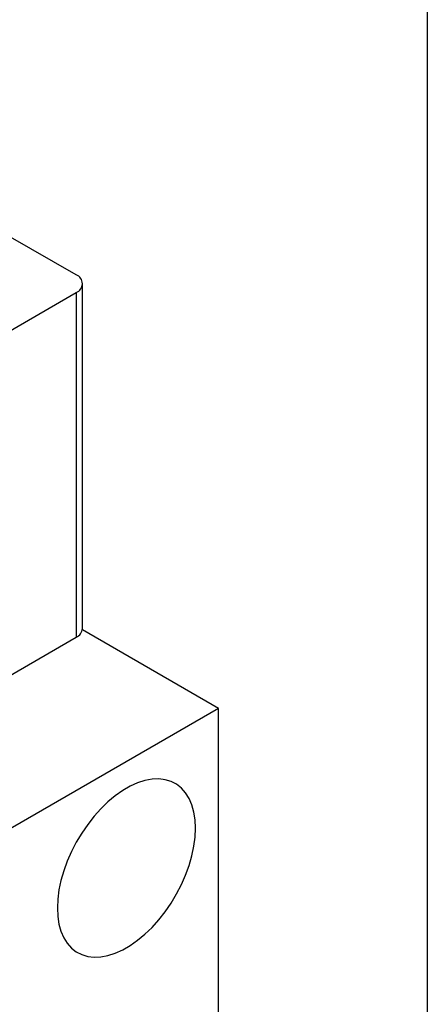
# Model space of a CAD drawing. Header units: inches. Extents: x 0.5 to 22.1, y 0.5 to 16.5.
# Tile 19 of 20: x 20.4 to 21.5, y 12.3 to 15. Entities that reach past the tile are written whole.
import ezdxf

# ---------------------------------------------------------------- set-up
doc = ezdxf.new("R2010")
doc.units = ezdxf.units.IN
doc.header["$LTSCALE"] = 2
doc.header["$MEASUREMENT"] = 0
doc.linetypes.add('SLD-Solid', pattern=[0])
doc.layers.add('TEXT', color=140, linetype='SLD-Solid', lineweight=25)

msp = doc.modelspace()

# ---------------------------------------------------------------- linework, layer by layer
for p, q in [((20.5299, 14.341), (20.3423, 14.4492)), ((20.5474, 13.3636), (20.5474, 14.3165)), ((19.7916, 13.8658), (20.5299, 14.292)), ((20.5299, 14.292), (20.5299, 13.3391)), ((19.7916, 12.9129), (20.5299, 13.3391)), ((20.9232, 13.1421), (20.547, 13.3593)), ((20.9232, 13.1421), (20.2161, 12.7339)), ((20.9232, 11.9173), (20.9232, 13.1421))]:
    msp.add_line(p, q)
at = {"flags": 128}
msp.add_lwpolyline([(20.8595, 12.8113), (20.8584, 12.8345), (20.855, 12.8561), (20.8495, 12.8759), (20.8418, 12.8937), (20.8322, 12.9092), (20.8206, 12.9222), (20.8072, 12.9327), (20.7922, 12.9404), (20.7757, 12.9454), (20.758, 12.9475), (20.7393, 12.9467), (20.7197, 12.943), (20.6995, 12.9364), (20.679, 12.9272), (20.6583, 12.9152), (20.6378, 12.9008), (20.6176, 12.884), (20.598, 12.8651), (20.5793, 12.8443), (20.5616, 12.8217), (20.5451, 12.7978), (20.5301, 12.7727), (20.5167, 12.7468), (20.5051, 12.7204), (20.4955, 12.6937), (20.4878, 12.6671), (20.4823, 12.641), (20.4789, 12.6155), (20.4778, 12.591), (20.4789, 12.5678), (20.4823, 12.5462), (20.4878, 12.5264), (20.4955, 12.5087), (20.5051, 12.4932), (20.5167, 12.4801), (20.5301, 12.4697), (20.5451, 12.4619), (20.5616, 12.457), (20.5793, 12.4549), (20.598, 12.4557), (20.6176, 12.4594), (20.6378, 12.4659), (20.6583, 12.4752), (20.679, 12.4871), (20.6995, 12.5015), (20.7197, 12.5183), (20.7393, 12.5372), (20.758, 12.5581), (20.7757, 12.5806), (20.7922, 12.6045), (20.8072, 12.6296), (20.8206, 12.6555), (20.8322, 12.682), (20.8418, 12.7086), (20.8495, 12.7352), (20.855, 12.7614), (20.8584, 12.7869), (20.8595, 12.8113)], dxfattribs=at)
for centre, radius, start, end in [((20.5206, 14.3165), 0.0262, 290.7834, 69.2166), ((20.5174, 13.3666), 0.0302, 294.3747, 354.3052)]:
    msp.add_arc(centre, radius, start, end)
at = {"layer": 'TEXT'}
msp.add_line((21.5, 16.5), (21.5, 0.5), dxfattribs=at)

doc.saveas('drawing.dxf')
